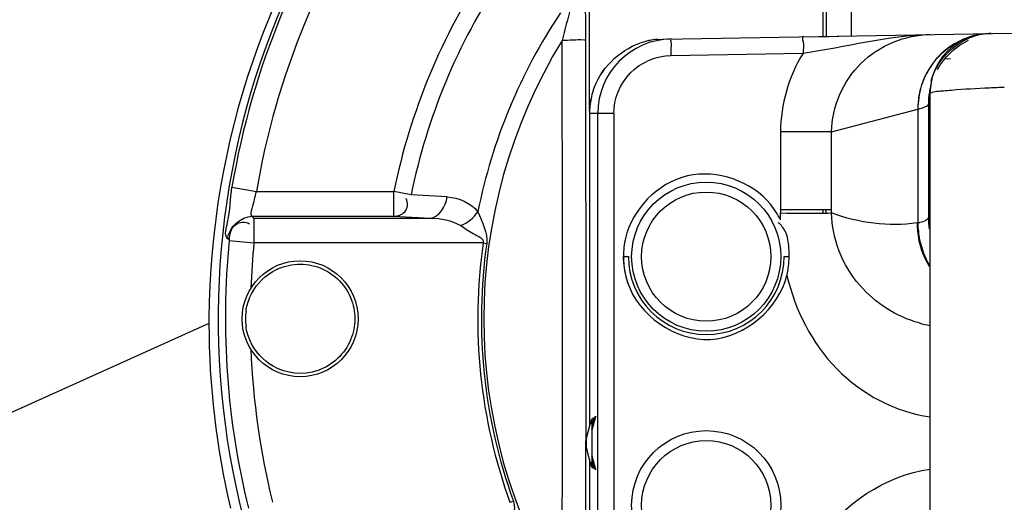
# Model space of a CAD drawing. Header units: inches. Extents: x 22575 to 24734, y 6028 to 6659.
# Tile 129 of 163: x 24583.09 to 24592.44, y 6503.87 to 6508.46. Entities that reach past the tile are written whole.
import ezdxf

# ---------------------------------------------------------------- set-up
doc = ezdxf.new("R2010")
doc.units = ezdxf.units.IN
doc.header["$LTSCALE"] = 0.5
doc.header["$MEASUREMENT"] = 0

# ---------------------------------------------------------------- blocks, each defined once
blk = doc.blocks.new('Flygt Large 14 MGD')
at = {"color": 6, "linetype": 'Continuous'}
for p, q in [((24498.6375, 6506.4637), (24498.6375, 6502.7178)), ((24496.4204, 6502.01), (24496.4204, 6506.1674)), ((24498.673, 6504.8666), (24498.6676, 6502.7186)), ((24497.1153, 6502.6947), (24500.4348, 6502.7527)), ((24500.2131, 6502.7488), (24500.1423, 6502.7431)), ((24496.3857, 6502.0942), (24496.3849, 6502.6877)), ((24497.0696, 6502.6924), (24497.1153, 6502.6947)), ((24497.1935, 6502.5387), (24498.4488, 6502.5606)), ((24499.8483, 6502.5063), (24499.7894, 6502.5053)), ((24499.6508, 6502.203), (24499.651, 6502.204)), ((24499.656, 6502.2082), (24499.6549, 6502.1896)), ((24499.6549, 6502.1891), (24499.6556, 6502.1957)), ((24499.6553, 6502.1788), (24499.6554, 6502.1916)), ((24499.6554, 6502.1916), (24499.656, 6502.2082)), ((24496.3858, 6501.9861), (24496.3857, 6502.0942)), ((24499.6449, 6502.0946), (24499.643, 6502.0887)), ((24499.6449, 6502.0946), (24499.643, 6502.0914)), ((24499.6553, 6495.5329), (24499.6553, 6502.1788)), ((24498.7204, 6501.8123), (24499.5396, 6502.0285)), ((24499.5396, 6502.0285), (24499.5395, 6500.9485)), ((24499.6391, 6502.0776), (24499.6391, 6500.9991)), ((24496.4195, 6501.9862), (24496.4192, 6501.9862)), ((24496.4192, 6501.9861), (24496.4192, 6499.0133)), ((24496.4984, 6501.9875), (24496.4195, 6501.9862)), ((24496.4195, 6501.9862), (24496.4195, 6499.0133)), ((24496.4984, 6495.7242), (24496.4984, 6501.9875)), ((24496.6502, 6501.9875), (24496.4984, 6501.9875)), ((24496.6502, 6501.9875), (24496.6502, 6495.7242)), ((24498.235, 6501.813), (24498.2351, 6501.072)), ((24498.7204, 6501.8123), (24498.235, 6501.8123)), ((24498.7204, 6501.072), (24498.7204, 6501.8123)), ((24493.0232, 6501.2862), (24493.2559, 6501.2473)), ((24493.2559, 6501.2473), (24494.5615, 6501.2473)), ((24494.5615, 6501.0114), (24494.5615, 6501.2473)), ((24494.7251, 6501.2138), (24494.5615, 6501.2473)), ((24495.0681, 6501.1945), (24494.7251, 6501.2138)), ((24498.6375, 6501.072), (24498.6375, 6501.0422)), ((24498.6644, 6501.0721), (24498.6644, 6501.0422)), ((24493.2322, 6500.9936), (24493.2161, 6501.0114)), ((24493.2161, 6501.0114), (24494.5615, 6501.0114)), ((24493.2322, 6500.9936), (24493.2322, 6500.7577)), ((24493.2322, 6500.9936), (24494.9048, 6500.9936)), ((24494.5615, 6501.0114), (24494.9048, 6500.9936)), ((24498.2347, 6501.0276), (24498.2349, 6501.0422)), ((24498.2347, 6501.013), (24498.2347, 6501.0276)), ((24498.2347, 6500.9984), (24498.2347, 6501.013)), ((24498.2348, 6500.9765), (24498.2347, 6500.9984)), ((24499.642, 6501.0211), (24499.6391, 6500.9991)), ((24499.5328, 6500.9474), (24499.5395, 6500.9485)), ((24492.998, 6500.7855), (24492.9814, 6500.7993)), ((24492.9975, 6500.781), (24493.2322, 6500.7577)), ((24495.4091, 6500.7577), (24493.2322, 6500.7577)), ((24495.4091, 6500.7577), (24495.4433, 6500.7528)), ((24496.7423, 6500.595), (24496.7416, 6500.6275)), ((24492.8045, 6499.9925), (24489.6435, 6498.5665)), ((24496.3864, 6498.5834), (24496.3868, 6499.1744)), ((24496.3867, 6499.1101), (24496.3868, 6499.1744)), ((24496.3867, 6499.0714), (24496.3867, 6499.1101)), ((24496.4755, 6499.1048), (24496.4409, 6498.9789)), ((24496.3867, 6499.0134), (24496.3867, 6499.0714)), ((24496.394, 6498.9139), (24496.4372, 6499.0713)), ((24496.4567, 6499.0907), (24496.4407, 6499.0325)), ((24496.3866, 6498.9139), (24496.3866, 6498.9526)), ((24496.4372, 6498.6404), (24496.394, 6498.7978)), ((24496.4409, 6498.7328), (24496.4755, 6498.6069)), ((24496.4192, 6498.6984), (24496.4192, 6495.7256)), ((24496.4195, 6498.6984), (24496.4195, 6495.7255)), ((24496.4407, 6498.6792), (24496.4567, 6498.621)), ((24496.3849, 6497.3862), (24496.3863, 6498.5834)), ((24495.6642, 6498.2926), (24495.6967, 6498.3044))]:
    blk.add_line(p, q, dxfattribs=at)
at = {"color": 7, "linetype": 'Continuous'}
for p, q in [((24498.6008, 6502.717), (24498.7888, 6502.7213)), ((24498.2351, 6501.072), (24498.2349, 6501.0422)), ((24498.7204, 6501.072), (24498.235, 6501.072)), ((24498.7204, 6501.0423), (24498.7204, 6501.072)), ((24498.2349, 6501.0422), (24498.2912, 6501.0415)), ((24498.4018, 6501.0406), (24498.4534, 6501.0403)), ((24496.7416, 6500.6275), (24496.7888, 6500.6275)), ((24498.2691, 6500.6275), (24498.3164, 6500.6275)), ((24496.4409, 6498.9817), (24496.4762, 6499.11)), ((24496.4409, 6499.0133), (24496.4409, 6498.6984)), ((24496.3915, 6498.8559), (24496.3915, 6498.8689)), ((24496.4762, 6498.6017), (24496.4409, 6498.73))]:
    blk.add_line(p, q, dxfattribs=at)
at = {"color": 6, "linetype": 'Continuous'}
for points in [[(24500.1423, 6502.7431), (24500.0714, 6502.7282), (24500.0023, 6502.704), (24499.9373, 6502.6715), (24499.8776, 6502.6313), (24499.823, 6502.5834), (24499.7749, 6502.5289), (24499.7344, 6502.4692), (24499.7014, 6502.4041), (24499.6768, 6502.3345), (24499.6615, 6502.2629), (24499.656, 6502.2082)], [(24499.6594, 6502.2422), (24499.6586, 6502.2391), (24499.6555, 6502.2254), (24499.6527, 6502.2127), (24499.6508, 6502.203)]]:
    blk.add_lwpolyline(points, dxfattribs=at)
at = {"color": 7, "linetype": 'Continuous'}
for points in [[(24496.4762, 6499.11), (24496.4758, 6499.1062), (24496.4747, 6499.1025), (24496.4729, 6499.0991), (24496.4703, 6499.0961), (24496.4671, 6499.0936), (24496.4639, 6499.092), (24496.4611, 6499.0912), (24496.4587, 6499.0908), (24496.4567, 6499.0907)], [(24496.4567, 6499.0907), (24496.4533, 6499.0904), (24496.45, 6499.0895), (24496.4469, 6499.0881), (24496.4441, 6499.0862), (24496.4417, 6499.0838), (24496.4398, 6499.081), (24496.4384, 6499.078), (24496.4375, 6499.0747), (24496.4372, 6499.0713)], [(24496.4372, 6499.0713), (24496.4379, 6499.0721), (24496.4385, 6499.0709), (24496.439, 6499.0677), (24496.4395, 6499.0623), (24496.44, 6499.0548), (24496.4404, 6499.0461), (24496.4407, 6499.0365), (24496.4408, 6499.0255), (24496.4409, 6499.0133)], [(24496.3922, 6498.8932), (24496.3926, 6498.902), (24496.3932, 6498.9088), (24496.394, 6498.9139)], [(24496.3915, 6498.8689), (24496.3918, 6498.882), (24496.3922, 6498.8932)], [(24496.394, 6498.7978), (24496.3932, 6498.8029), (24496.3926, 6498.8097), (24496.3922, 6498.8185), (24496.3918, 6498.8297), (24496.3915, 6498.8428), (24496.3915, 6498.8559)], [(24496.4409, 6498.6984), (24496.4408, 6498.6867), (24496.4407, 6498.6761), (24496.4404, 6498.6666), (24496.4401, 6498.658), (24496.4396, 6498.6505), (24496.4391, 6498.6449), (24496.4386, 6498.6415), (24496.4379, 6498.64), (24496.4372, 6498.6404)], [(24496.4372, 6498.6404), (24496.4376, 6498.6365), (24496.4387, 6498.6328), (24496.4405, 6498.6295), (24496.4431, 6498.6264), (24496.4463, 6498.6239), (24496.4495, 6498.6224), (24496.4523, 6498.6215), (24496.4547, 6498.6211), (24496.4567, 6498.621)], [(24496.4567, 6498.621), (24496.4601, 6498.6207), (24496.4634, 6498.6199), (24496.4665, 6498.6184), (24496.4693, 6498.6165), (24496.4717, 6498.6141), (24496.4736, 6498.6113), (24496.4751, 6498.6083), (24496.4759, 6498.605), (24496.4762, 6498.6017)]]:
    blk.add_lwpolyline(points, dxfattribs=at)
at = {"color": 6, "linetype": 'Continuous'}
for centre, radius in [((24500.4817, 6497.6747), 16.5354), ((24500.4817, 6497.6747), 13.0393), ((24497.529, 6500.6275), 0.7087), ((24497.529, 6500.6275), 0.6142), ((24493.6707, 6500.037), 0.5512), ((24497.529, 6498.2653), 0.7087), ((24497.529, 6498.2653), 0.6142)]:
    blk.add_circle(centre, radius, dxfattribs=at)
for centre, radius, start, end in [((24500.4817, 6497.6747), 16.5917, 117.49465, 109.75854), ((24500.4817, 6497.0055), 13.8976, 91.9859, 268.01409), ((24500.4817, 6497.6747), 13.2284, 91.5783, 88.4217), ((24500.4609, 6497.0593), 13.8413, 98.51952, 168.714), ((24500.4817, 6500.037), 7.5903, 270.10968, 206.31179), ((24500.4817, 6500.037), 7.5624, 144.50002, 170.49138), ((24500.4817, 6500.037), 7.3265, 144.50003, 170.49137), ((24500.4817, 6500.037), 6.0427, 146.50061, 168.44594), ((24500.4817, 6500.037), 5.8757, 146.50061, 168.44594), ((24500.4817, 6500.037), 5.2216, 146.14903, 168.76769), ((24569.2294, 6483.8868), 75.4482, 165.333229, 165.575395), ((24500.4817, 6500.037), 5.0669, 148.54082, 211.45918), ((23448.5023, 6499.8246), 1047.6612, 0.011615, 0.1562346), ((24497.208, 6501.9867), 0.7095, 90.94494, 179.93243), ((24497.1286, 6501.9816), 0.7133, 94.74908, 108.74585), ((24497.1286, 6501.9822), 0.7127, 94.75319, 108.75851), ((24501.471, 6502.6123), 4.2781, 180.24319, 180.98555), ((24500.2245, 6502.1781), 0.5692, 168.13822, 174.07498), ((24497.1326, 6501.9853), 0.7135, 162.25209, 174.03953), ((24497.1332, 6501.9854), 0.7137, 162.26403, 174.04596), ((24500.313, 6502.0774), 0.6739, 170.33272, 179.97849), ((24500.3181, 6502.0767), 0.6791, 169.28334, 170.35211), ((24500.3156, 6502.0772), 0.6765, 166.38514, 169.20404), ((24500.2181, 6502.1788), 0.5628, 174.07558, 177.00319), ((24497.1255, 6501.986), 0.7063, 174.03171, 179.9862), ((24497.1261, 6501.986), 0.7066, 174.0379, 179.9883), ((24499.6153, 6501.0018), 0.024, 347.42485, 353.39704), ((24500.4243, 6500.9976), 0.7857, 180.07251, 187.94303), ((24500.4243, 6500.9997), 0.7852, 180.05057, 187.71061), ((24500.4226, 6501.0215), 0.7806, 180.03248, 185.23015), ((24500.347, 6500.9522), 0.8143, 180.32971, 191.77864), ((24499.4589, 6501.4168), 0.4751, 279.77131, 282.15107), ((24500.3531, 6500.9533), 0.8136, 180.33568, 191.78324), ((24500.4817, 6500.037), 7.5212, 174.32255, 193.85315), ((24500.4817, 6500.037), 7.2853, 174.32255, 177.71585), ((24500.4817, 6500.037), 5.1236, 171.91358, 199.90446), ((24500.4817, 6500.037), 5.0891, 171.91361, 199.90445), ((24497.529, 6500.6275), 0.7874, 195.52568, 200), ((23448.5111, 6500.2493), 1047.6524, 359.8437648, 359.9883856), ((24499.8662, 6501.1085), 1.1551, 254.18846, 259.35149), ((24500.4817, 6500.037), 7.2853, 182.28496, 193.85315)]:
    blk.add_arc(centre, radius, start, end, dxfattribs=at)
at = {"color": 7, "linetype": 'Continuous'}
for centre, radius, start, end in [((24500.248, 6502.0548), 0.6945, 91.00246, 92.86122), ((24500.2461, 6502.0485), 0.7006, 107.11083, 108.99294), ((24500.2587, 6502.0364), 0.7182, 140.35941, 145.70032), ((24500.2515, 6502.0396), 0.711, 140.18787, 144.93302), ((24500.2586, 6502.0358), 0.7191, 150.92302, 164.25123), ((24500.2503, 6502.0385), 0.7099, 151.24714, 162.81514), ((24500.2699, 6502.0286), 0.7318, 145.69177, 151.31128), ((24500.2528, 6502.0388), 0.7125, 144.94273, 150.9096), ((24500.2679, 6502.0341), 0.728, 162.90229, 180.43428), ((24500.263, 6502.035), 0.7235, 164.28325, 168.70454), ((24500.2668, 6502.0341), 0.7274, 168.69793, 180.44404), ((24498.6232, 6532.7822), 31.7424, 269.40059, 269.60023), ((24498.5666, 6523.7848), 22.7449, 269.7149, 269.83658), ((24497.5963, 6500.636), 0.8548, 180.57049, 184.78663), ((24497.529, 6500.6275), 0.7874, 180, 195.52568), ((24497.529, 6500.6275), 0.7402, 180, 360), ((24497.5295, 6500.6281), 0.7869, 353.44531, 359.95878), ((24497.5856, 6500.6352), 0.8441, 184.791, 186.43633), ((24497.5727, 6500.6337), 0.8311, 186.43111, 189.88106), ((24497.5115, 6500.6299), 0.805, 346.97774, 353.46004), ((24497.5548, 6500.6306), 0.8129, 189.884, 192.35317), ((24497.5253, 6500.6238), 0.7827, 192.32884, 198.47591), ((24493.7397, 6500.0267), 0.5888, 172.14281, 178.99961), ((24493.733, 6500.0463), 0.582, 180.92446, 187.89118)]:
    blk.add_arc(centre, radius, start, end, dxfattribs=at)
at = {"color": 6, "linetype": 'Continuous'}
for centre, major_axis, start_param, end_param in [((24500.4817, 6499.9925), (7.4971, 1.6533), -4.647248, -3.364786), ((24500.4817, 6499.9925), (1.6533, -7.4971), -1.793989, -1.787836), ((24500.4807, 6499.9919), (-0.0006, -7.6761), -1.57079, -1.339931)]:
    blk.add_ellipse(centre, major_axis=major_axis, ratio=1, start_param=start_param, end_param=end_param, dxfattribs=at)
for points, knots in [([(24508.8642, 6513.5333), (24509.1819, 6513.3882), (24509.829, 6513.1232), (24511.0703, 6512.4795), (24513.1525, 6511.196), (24515.7909, 6508.8649), (24518.2589, 6505.445), (24520.5105, 6500.3153), (24521.1911, 6493.1796), (24518.5751, 6485.0427), (24513.0843, 6478.5027), (24505.5888, 6474.4271), (24497.1569, 6473.2714), (24491.5907, 6474.4564), (24489.0078, 6475.4889)], [0, 0, 0, 0, 0.015697, 0.031393, 0.062773, 0.125436, 0.188116, 0.250802, 0.375528, 0.500306, 0.625148, 0.750062, 0.875014, 1, 1, 1, 1]), ([(24508.7951, 6513.352), (24511.3569, 6512.3104), (24514.9057, 6509.8038), (24518.1433, 6505.2561), (24520.3638, 6500.1182), (24520.9786, 6492.981), (24518.2665, 6484.8785), (24512.6787, 6478.4215), (24505.1131, 6474.4751), (24496.6575, 6473.4854), (24491.1167, 6474.7937), (24488.5579, 6475.8854)], [0, 0, 0, 0, 0.124465, 0.187141, 0.249831, 0.374614, 0.499522, 0.624525, 0.749627, 0.874792, 1, 1, 1, 1]), ([(24475.7765, 6512.4814), (24474.3, 6509.4194), (24472.4498, 6502.792), (24473.3391, 6492.6096), (24477.8407, 6483.5456), (24485.348, 6476.8444), (24494.7881, 6473.5501), (24503.0999, 6474.1401), (24509.0913, 6476.6028), (24514.389, 6480.2085), (24517.3667, 6484.1864), (24518.6518, 6487.0753)], [0, 0, 0, 0, 0.130141, 0.256914, 0.383071, 0.508363, 0.632667, 0.756007, 0.817618, 0.878957, 1, 1, 1, 1]), ([(24475.6571, 6512.3413), (24474.2827, 6509.3972), (24472.4701, 6503.0097), (24473.1803, 6493.086), (24477.4101, 6484.0583), (24484.6571, 6477.1989), (24493.9745, 6473.5931), (24502.3466, 6473.9036), (24508.4861, 6476.1802), (24512.6439, 6478.8318), (24516.1199, 6482.3288), (24517.8546, 6485.1289), (24518.552, 6486.6026)], [0, 0, 0, 0, 0.12495, 0.249862, 0.37474, 0.499589, 0.624414, 0.749191, 0.811899, 0.874607, 0.937303, 1, 1, 1, 1]), ([(24508.2263, 6482.4576), (24506.4086, 6481.3874), (24502.3368, 6479.9069), (24495.8742, 6480.0247), (24489.8589, 6482.389), (24485.0136, 6486.661), (24481.9013, 6492.3176), (24480.8068, 6498.6736), (24481.8393, 6505.0473), (24483.916, 6508.8197), (24485.1813, 6510.5108)], [0, 0, 0, 0, 0.124914, 0.249885, 0.374837, 0.499806, 0.624822, 0.749912, 0.874925, 1, 1, 1, 1]), ([(24486.4825, 6507.4771), (24484.7228, 6504.9649), (24482.5589, 6498.8371), (24484.564, 6489.3934), (24491.1511, 6482.3318), (24497.4135, 6480.5986), (24500.4807, 6480.5982)], [0, 0, 0, 0, 0.249998, 0.500001, 0.750002, 1, 1, 1, 1]), ([(24500.4817, 6481.0778), (24497.5015, 6481.0781), (24491.417, 6482.7643), (24485.0197, 6489.6262), (24483.0706, 6498.8017), (24485.1783, 6504.7524), (24486.8875, 6507.1932)], [0, 0, 0, 0, 0.250025, 0.500032, 0.750017, 1, 1, 1, 1]), ([(24496.385, 6502.6878), (24496.379, 6502.6847), (24496.3, 6502.69), (24496.2281, 6502.6815), (24496.1596, 6502.6813)], [0, 0, 0, 0, 0.088727, 1, 1, 1, 1]), ([(24497.1963, 6502.6961), (24497.1872, 6502.696), (24497.2027, 6502.641), (24497.1928, 6502.6191), (24497.1929, 6502.5941)], [0, 0, 0, 0, 0.266493, 1, 1, 1, 1]), ([(24498.4515, 6502.718), (24498.4361, 6502.7178), (24498.4633, 6502.6321), (24498.4481, 6502.5977), (24498.4487, 6502.5606)], [0, 0, 0, 0, 0.29355, 1, 1, 1, 1]), ([(24498.7203, 6501.8123), (24498.7215, 6502.0489), (24498.9308, 6502.5392), (24499.4208, 6502.735), (24499.6586, 6502.7392)], [0, 0, 0, 0, 0.49876, 1, 1, 1, 1]), ([(24496.6502, 6501.9875), (24496.6502, 6502.1269), (24496.766, 6502.4169), (24497.0541, 6502.5362), (24497.1935, 6502.5387)], [0, 0, 0, 0, 0.49989, 1, 1, 1, 1]), ([(24499.6602, 6502.1823), (24499.659, 6502.1818), (24499.6572, 6502.181), (24499.6554, 6502.1795), (24499.6553, 6502.1788)], [0, 0, 0, 0, 0.644978, 1, 1, 1, 1]), ([(24499.8597, 6502.2077), (24499.8346, 6502.2057), (24499.7684, 6502.198), (24499.6991, 6502.1976), (24499.6602, 6502.1823)], [0, 0, 0, 0, 0.375817, 1, 1, 1, 1]), ([(24500.3609, 6502.2358), (24500.3139, 6502.2341), (24500.1468, 6502.2271), (24499.9797, 6502.2176), (24499.8597, 6502.2077)], [0, 0, 0, 0, 0.280817, 1, 1, 1, 1]), ([(24499.643, 6502.0914), (24499.6422, 6502.0898), (24499.6405, 6502.0853), (24499.6396, 6502.0806), (24499.6391, 6502.0776)], [0, 0, 0, 0, 0.371538, 1, 1, 1, 1]), ([(24499.5396, 6502.0285), (24499.5643, 6502.0355), (24499.5967, 6502.045), (24499.6373, 6502.0658), (24499.6391, 6502.0776)], [0, 0, 0, 0, 0.680551, 1, 1, 1, 1]), ([(24492.9814, 6500.7993), (24492.9474, 6500.8381), (24493.0137, 6501.0282), (24493.0048, 6501.1762), (24493.0232, 6501.2862)], [0, 0, 0, 0, 0.316341, 1, 1, 1, 1]), ([(24493.2161, 6501.0114), (24493.1944, 6501.0234), (24493.2349, 6501.1312), (24493.2383, 6501.1947), (24493.2559, 6501.2473)], [0, 0, 0, 0, 0.309124, 1, 1, 1, 1]), ([(24494.5615, 6501.0114), (24494.5982, 6501.0136), (24494.688, 6501.037), (24494.6978, 6501.1419), (24494.6792, 6501.1807)], [0, 0, 0, 0, 0.461158, 1, 1, 1, 1]), ([(24492.998, 6500.7855), (24493.0038, 6500.8371), (24493.02, 6500.9497), (24493.1541, 6500.9668), (24493.1894, 6500.9391)], [0, 0, 0, 0, 0.536191, 1, 1, 1, 1]), ([(24499.5514, 6499.9971), (24499.3371, 6500.0578), (24498.9141, 6500.3191), (24498.7225, 6500.7966), (24498.7204, 6501.0423)], [0, 0, 0, 0, 0.475595, 1, 1, 1, 1]), ([(24499.6387, 6500.9966), (24499.6362, 6500.9855), (24499.6081, 6500.9634), (24499.5784, 6500.9565), (24499.5589, 6500.9523)], [0, 0, 0, 0, 0.363341, 1, 1, 1, 1]), ([(24499.6459, 6500.9578), (24499.6454, 6500.9761), (24499.6488, 6500.9797), (24499.6423, 6501.0239), (24499.642, 6501.0211)], [0, 0, 0, 0, 0.863787, 1, 1, 1, 1]), ([(24495.1963, 6500.9221), (24495.2359, 6500.8971), (24495.2939, 6500.849), (24495.4207, 6500.7993), (24495.4091, 6500.7577)], [0, 0, 0, 0, 0.520382, 1, 1, 1, 1]), ([(24498.2958, 6500.4485), (24498.3719, 6500.1226), (24498.6855, 6499.4922), (24499.3255, 6499.1491), (24499.6552, 6499.1039)], [0, 0, 0, 0, 0.501449, 1, 1, 1, 1]), ([(24498.2349, 6496.6695), (24498.2297, 6497.101), (24498.4206, 6498.0004), (24499.2329, 6498.5499), (24499.6551, 6498.6078)], [0, 0, 0, 0, 0.503133, 1, 1, 1, 1]), ([(24495.6967, 6498.3044), (24495.7157, 6498.2516), (24495.6991, 6498.1808), (24495.6822, 6498.1142), (24495.684, 6498.1034)], [0, 0, 0, 0, 0.835809, 1, 1, 1, 1])]:
    blk.add_open_spline(points, degree=3, knots=knots, dxfattribs=at)
for points in [[(24488.6662, 6502.6387), (24489.4248, 6504.444), (24490.6381, 6506.1117), (24492.1224, 6507.3888)], [(24488.6736, 6502.6354), (24489.4311, 6504.44), (24490.6431, 6506.1074), (24492.126, 6507.3847)], [(24498.9097, 6502.726), (24498.91, 6503.4356), (24498.9114, 6504.1452), (24498.9128, 6504.8548)], [(24496.3849, 6502.6878), (24496.3848, 6502.8055), (24496.3854, 6502.9232), (24496.3808, 6503.0408)], [(24499.6674, 6502.2951), (24499.7161, 6502.5272), (24499.9783, 6502.7447), (24500.2154, 6502.7488)], [(24496.4531, 6502.2028), (24496.5179, 6502.4049), (24496.6984, 6502.5887), (24496.8994, 6502.657)], [(24496.4534, 6502.2028), (24496.5182, 6502.4049), (24496.6986, 6502.5887), (24496.8994, 6502.657)], [(24498.4488, 6502.5606), (24498.8522, 6502.6196), (24499.251, 6502.7321), (24499.6586, 6502.7392)], [(24499.7246, 6502.4055), (24499.7911, 6502.5242), (24499.8995, 6502.6259), (24500.0222, 6502.6847)], [(24498.4488, 6502.5606), (24498.3124, 6502.3402), (24498.235, 6502.0722), (24498.235, 6501.813)], [(24496.3868, 6499.1744), (24496.3873, 6500.1116), (24496.3869, 6501.0489), (24496.3858, 6501.9861)], [(24494.9048, 6500.9936), (24494.991, 6500.9981), (24495.0569, 6501.1089), (24495.0681, 6501.1945)], [(24495.0681, 6501.1945), (24495.176, 6501.1884), (24495.2919, 6501.1378), (24495.3602, 6501.0541)], [(24492.9814, 6500.7993), (24492.9923, 6500.9042), (24493.1107, 6501.0111), (24493.2161, 6501.0114)], [(24494.9048, 6500.9936), (24495.0048, 6500.991), (24495.1118, 6500.9756), (24495.1963, 6500.9221)], [(24495.1963, 6500.9221), (24495.2613, 6500.9486), (24495.3206, 6500.9961), (24495.3602, 6501.0541)], [(24495.3602, 6501.054), (24495.3957, 6500.9561), (24495.4576, 6500.856), (24495.4433, 6500.7528)], [(24499.5328, 6500.9474), (24499.2631, 6500.9074), (24498.9757, 6500.9467), (24498.7204, 6501.0423)], [(24499.6502, 6500.5319), (24499.603, 6500.6098), (24499.5685, 6500.6969), (24499.5499, 6500.786)], [(24499.5566, 6500.7872), (24499.5743, 6500.7022), (24499.6065, 6500.6192), (24499.6503, 6500.5444)]]:
    blk.add_open_spline(points, degree=3, dxfattribs=at)
at = {"color": 7, "linetype": 'Continuous'}
for points in [[(24500.0181, 6502.711), (24499.8983, 6502.6697), (24499.7865, 6502.5922), (24499.7053, 6502.4948)], [(24499.8761, 6502.6429), (24499.9185, 6502.6693), (24499.964, 6502.6915), (24500.0112, 6502.7083)], [(24499.7056, 6502.4946), (24499.7537, 6502.5526), (24499.8121, 6502.6031), (24499.8761, 6502.6429)], [(24498.2348, 6500.9765), (24498.2079, 6501.0294), (24498.1754, 6501.0799), (24498.138, 6501.1261)], [(24496.7621, 6500.8045), (24496.749, 6500.7466), (24496.7422, 6500.6869), (24496.7415, 6500.6275)], [(24498.3144, 6500.711), (24498.3113, 6500.7647), (24498.3026, 6500.8201), (24498.2787, 6500.8683)], [(24493.191, 6500.2369), (24493.2331, 6500.3393), (24493.3144, 6500.4309), (24493.4101, 6500.4865)], [(24494.15, 6500.2379), (24494.1761, 6500.1748), (24494.1893, 6500.1053), (24494.1904, 6500.037)], [(24494.1904, 6500.037), (24494.1892, 6499.969), (24494.1762, 6499.8999), (24494.1504, 6499.837)], [(24493.4136, 6499.5854), (24493.3166, 6499.6407), (24493.2341, 6499.7329), (24493.1915, 6499.836)]]:
    blk.add_open_spline(points, degree=3, dxfattribs=at)
for points, knots in [([(24498.138, 6501.1261), (24497.963, 6501.3415), (24497.3064, 6501.5802), (24496.8236, 6501.0752), (24496.7621, 6500.8045)], [0, 0, 0, 0, 0.499939, 1, 1, 1, 1]), ([(24498.5017, 6501.0401), (24498.529, 6501.04), (24498.6019, 6501.0403), (24498.6749, 6501.0392), (24498.7204, 6501.0422)], [0, 0, 0, 0, 0.374279, 1, 1, 1, 1]), ([(24498.2787, 6500.8683), (24498.2711, 6500.8835), (24498.2523, 6500.9135), (24498.2273, 6500.9386), (24498.2133, 6500.95)], [0, 0, 0, 0, 0.485243, 1, 1, 1, 1]), ([(24498.3164, 6500.6275), (24498.3163, 6500.6414), (24498.3161, 6500.6692), (24498.3152, 6500.6971), (24498.3144, 6500.711)], [0, 0, 0, 0, 0.497525, 1, 1, 1, 1]), ([(24493.4101, 6500.4865), (24493.5336, 6500.5582), (24493.8581, 6500.5951), (24494.0954, 6500.3698), (24494.15, 6500.2379)], [0, 0, 0, 0, 0.49998, 1, 1, 1, 1]), ([(24496.783, 6500.3758), (24496.8834, 6500.0758), (24497.5815, 6499.5734), (24498.2209, 6500.1412), (24498.2958, 6500.4485)], [0, 0, 0, 0, 0.499982, 1, 1, 1, 1]), ([(24493.1565, 6500.1072), (24493.1595, 6500.1294), (24493.1683, 6500.1735), (24493.1825, 6500.2161), (24493.191, 6500.2369)], [0, 0, 0, 0, 0.500125, 1, 1, 1, 1]), ([(24493.1915, 6499.836), (24493.1828, 6499.8569), (24493.1684, 6499.8998), (24493.1596, 6499.9441), (24493.1565, 6499.9664)], [0, 0, 0, 0, 0.499905, 1, 1, 1, 1]), ([(24494.1504, 6499.837), (24494.0963, 6499.7054), (24493.8606, 6499.4802), (24493.5372, 6499.5149), (24493.4136, 6499.5854)], [0, 0, 0, 0, 0.499995, 1, 1, 1, 1])]:
    blk.add_open_spline(points, degree=3, knots=knots, dxfattribs=at)

msp = doc.modelspace()

# ---------------------------------------------------------------- block references
msp.add_blockref('Flygt Large 14 MGD', (92.0788, 5.5781))

doc.saveas('drawing.dxf')
